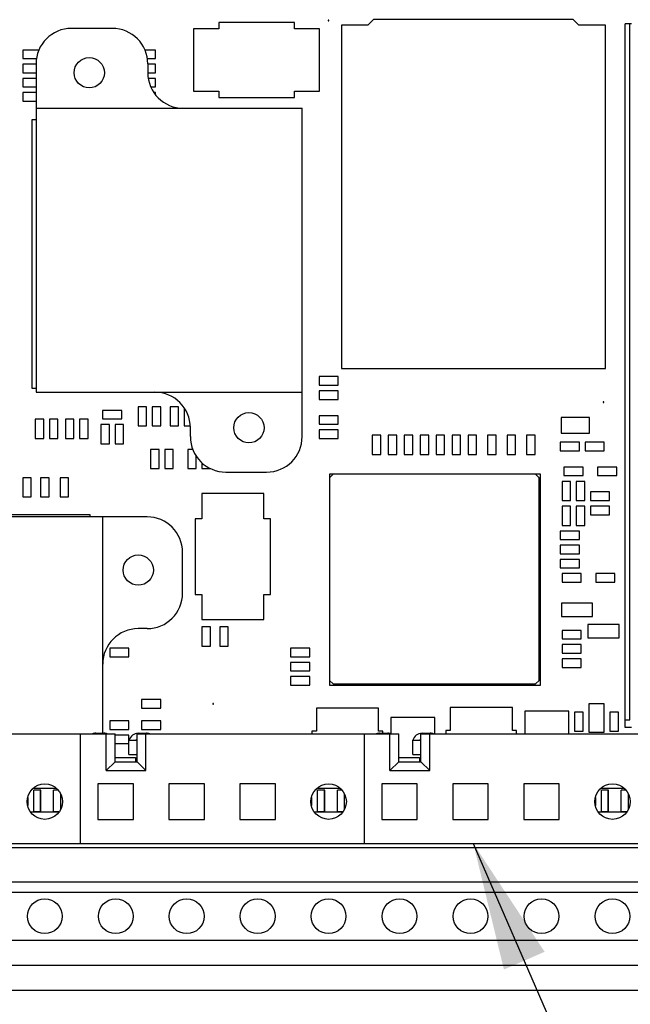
# Model space of a CAD drawing. Header units: inches. Extents: x 0 to 34, y 0 to 22.
# Tile 12 of 78: x 6.6 to 7.5, y 14.8 to 16.2. Entities that reach past the tile are written whole.
import ezdxf

# ---------------------------------------------------------------- set-up
doc = ezdxf.new("R2010")
doc.units = ezdxf.units.IN
doc.header["$LTSCALE"] = 1.87
doc.header["$MEASUREMENT"] = 0
doc.layers.get('0').update_dxf_attribs({"linetype": 'CONTINUOUS'})
for name, color, linetype in [('02___PRT_ALL_AXES', 7, 'CONTINUOUS'), ('DETAIL', 7, 'CONTINUOUS'), ('ECAD_BGA324A_REV1', 7, 'CONTINUOUS'), ('ECAD_C0402_REV2_C0402-0_012UF-1', 7, 'CONTINUOUS'), ('ECAD_C0402_REV2_C0402-0_1UF_10_', 7, 'CONTINUOUS'), ('ECAD_C0402_REV2_C0402-1000PF-50', 7, 'CONTINUOUS'), ('ECAD_C0402_REV2_C0402-_01UF_16V', 7, 'CONTINUOUS'), ('ECAD_C3528_REV1', 7, 'CONTINUOUS'), ('ECAD_CNT_1968_606_25X7_2MM_V', 7, 'CONTINUOUS'), ('ECAD_CNT_90_ANTI-PAD-24-LAYERS_', 7, 'CONTINUOUS'), ('ECAD_CS0603_REV1_IND-11NH-700MA', 7, 'CONTINUOUS'), ('ECAD_FD70_GLOBAL-FD-70', 7, 'CONTINUOUS'), ('ECAD_IC_201_PBGA_0_8MM_REV3', 7, 'CONTINUOUS'), ('ECAD_LOCAL_FD40_LOCAL-FD-40', 7, 'CONTINUOUS'), ('ECAD_R0402_REV2_R0402-0_OHM', 7, 'CONTINUOUS'), ('ECAD_R0402_REV2_R0402-10K_1_', 7, 'CONTINUOUS'), ('ECAD_R0402_REV2_R0402-33_2_1_', 7, 'CONTINUOUS'), ('ECAD_R0402_REV2_R0402-432-0_5_', 7, 'CONTINUOUS'), ('ECAD_R0402_REV2_R0402-475_1_', 7, 'CONTINUOUS'), ('ECAD_R0402_REV2_R0402-56_2-1_', 7, 'CONTINUOUS'), ('ECAD_R0402_REV2_R0402-SPARE', 7, 'CONTINUOUS'), ('ECAD_R0603_REV1_711984-01', 7, 'CONTINUOUS'), ('ECAD_R0603_REV1_R0603-232-0_5_', 7, 'CONTINUOUS'), ('ECAD_R_2_0402_PKO_R0402-10K_1_', 7, 'CONTINUOUS'), ('ECAD_R_2_0402_PKO_R0402-SPARE', 7, 'CONTINUOUS'), ('ECAD_SO8_REV1_24C02', 7, 'CONTINUOUS'), ('ECAD_SO8_REV1_LT1763CS8-1_5TRPB', 7, 'CONTINUOUS'), ('ECAD_SOM8_AT25256AW-10SU-1_8', 7, 'CONTINUOUS')]:
    doc.layers.add(name, color=color, linetype=linetype)
doc.styles.get("Standard").update_dxf_attribs({"font": 'txt', "width": 0.8})
doc.dimstyles.get("Standard").update_dxf_attribs({"dimtxt": 0.125, "dimasz": 0.18, "dimexe": 0.125, "dimexo": 0.0625, "dimgap": 0.09, "dimtad": 0, "dimtih": 1, "dimtoh": 1, "dimdec": 3, "dimzin": 4, "dimdsep": 46, "dimtxsty": 'STANDARD', "dimblk": '_FILLED', "dimblk1": '_FILLED', "dimblk2": '_FILLED', "dimcen": 0.09, "dimadec": 0, "dimazin": 0, "dimtol": 1, "dimtp": 0.01, "dimtm": 0.01, "dimtfac": 1, "dimtdec": 3, "dimtofl": 0, "dimtmove": 0, "dimatfit": 3, "dimldrblk": '_FILLED', "dimfxl": 1, "dimtolj": 1, "dimtzin": 4, "dimarcsym": 0})

# ---------------------------------------------------------------- blocks, each defined once
blk = doc.blocks.new('_FILLED')
at = {"color": 0, "linetype": 'BYBLOCK'}
blk.add_solid([(0, 0), (-1, 0.1736), (-1, -0.1736)], dxfattribs=at)

msp = doc.modelspace()

# ---------------------------------------------------------------- linework, layer by layer
at = {"color": 7, "linetype": 'CONTINUOUS'}
for p, q in [((6.7699, 16.1742), (6.7124, 16.1742)), ((7.5016, 16.1806), (7.4927, 16.1806)), ((7.4927, 15.2002), (7.4927, 16.1806)), ((7.4991, 15.2002), (7.4991, 16.1806)), ((6.6624, 16.1242), (6.6624, 15.6617)), ((6.8199, 16.1242), (6.8199, 16.1117)), ((6.6624, 16.0617), (7.0374, 16.0617)), ((7.0374, 15.5992), (7.0374, 16.0617)), ((6.6624, 15.6617), (7.0374, 15.6617)), ((6.8799, 15.5992), (6.8799, 15.6117)), ((6.9299, 15.5492), (6.9874, 15.5492)), ((7.0811, 15.5461), (7.0761, 15.5411)), ((7.0761, 15.5411), (7.0761, 15.2558)), ((7.3663, 15.5461), (7.0811, 15.5461)), ((7.3713, 15.5411), (7.3663, 15.5461)), ((7.3713, 15.2558), (7.3713, 15.5411)), ((6.8189, 15.4862), (6.3564, 15.4862)), ((6.7564, 15.1815), (6.7564, 15.4862)), ((6.8689, 15.3787), (6.8689, 15.4362)), ((6.8189, 15.3287), (6.8064, 15.3287)), ((7.0761, 15.2558), (7.0811, 15.2508)), ((7.3663, 15.2508), (7.3713, 15.2558)), ((7.0811, 15.2508), (7.3663, 15.2508)), ((7.4927, 15.2002), (7.4991, 15.2002)), ((6.4047, 15.1806), (6.7737, 15.1806)), ((6.7247, 15.1806), (6.7247, 15.0261)), ((6.7465, 15.1815), (6.758, 15.1815)), ((6.7612, 15.1287), (6.7612, 15.1806)), ((6.7737, 15.1412), (6.7737, 15.1806)), ((6.8047, 15.1806), (7.1737, 15.1806)), ((6.8047, 15.1412), (6.8047, 15.1806)), ((6.8064, 15.1815), (6.818, 15.1815)), ((6.8172, 15.1287), (6.8172, 15.1806)), ((7.1247, 15.1806), (7.1247, 15.0261)), ((7.1465, 15.1815), (7.158, 15.1815)), ((7.1612, 15.1287), (7.1612, 15.1806)), ((7.1737, 15.1412), (7.1737, 15.1806)), ((7.2047, 15.1806), (7.5737, 15.1806)), ((7.2047, 15.1412), (7.2047, 15.1806)), ((7.2064, 15.1815), (7.218, 15.1815)), ((7.2172, 15.1287), (7.2172, 15.1806)), ((6.7932, 15.1715), (6.8047, 15.1715)), ((6.7932, 15.1515), (6.7932, 15.1715)), ((7.1932, 15.1715), (7.2047, 15.1715)), ((7.1932, 15.1515), (7.1932, 15.1715)), ((6.7932, 15.1515), (6.8047, 15.1515)), ((6.8027, 15.1472), (6.8027, 15.1412)), ((7.1932, 15.1515), (7.2047, 15.1515)), ((7.2027, 15.1472), (7.2027, 15.1412)), ((6.7737, 15.1412), (6.7612, 15.1287)), ((6.7737, 15.1412), (6.8047, 15.1412)), ((6.8047, 15.1412), (6.8172, 15.1287)), ((7.1737, 15.1412), (7.1612, 15.1287)), ((7.1737, 15.1412), (7.2047, 15.1412)), ((7.2047, 15.1412), (7.2172, 15.1287)), ((6.7612, 15.1287), (6.8172, 15.1287)), ((7.1612, 15.1287), (7.2172, 15.1287)), ((6.6591, 15.1041), (6.6904, 15.1041)), ((6.7997, 15.1101), (6.7497, 15.1101)), ((6.7497, 15.1101), (6.7497, 15.0601)), ((6.7997, 15.0601), (6.7997, 15.1101)), ((6.8997, 15.1101), (6.8497, 15.1101)), ((6.8497, 15.1101), (6.8497, 15.0601)), ((6.8997, 15.0601), (6.8997, 15.1101)), ((6.9997, 15.1101), (6.9497, 15.1101)), ((6.9497, 15.1101), (6.9497, 15.0601)), ((6.9997, 15.0601), (6.9997, 15.1101)), ((7.0591, 15.1041), (7.0904, 15.1041)), ((7.1997, 15.1101), (7.1497, 15.1101)), ((7.1497, 15.1101), (7.1497, 15.0601)), ((7.1997, 15.0601), (7.1997, 15.1101)), ((7.2997, 15.1101), (7.2497, 15.1101)), ((7.2497, 15.1101), (7.2497, 15.0601)), ((7.2997, 15.0601), (7.2997, 15.1101)), ((7.3997, 15.1101), (7.3497, 15.1101)), ((7.3497, 15.1101), (7.3497, 15.0601)), ((7.3997, 15.0601), (7.3997, 15.1101)), ((7.4591, 15.1041), (7.4904, 15.1041)), ((6.6507, 15.0907), (6.6507, 15.0794)), ((6.6692, 15.1012), (6.6592, 15.1012)), ((6.6592, 15.0704), (6.6592, 15.1012)), ((6.6687, 15.0711), (6.6687, 15.1012)), ((6.6692, 15.0704), (6.6692, 15.1012)), ((6.6938, 15.1012), (6.6872, 15.1012)), ((6.6872, 15.0704), (6.6872, 15.1012)), ((6.6972, 15.0748), (6.6972, 15.0953)), ((7.0507, 15.0907), (7.0507, 15.0794)), ((7.0692, 15.1012), (7.0592, 15.1012)), ((7.0592, 15.0704), (7.0592, 15.1012)), ((7.0687, 15.0711), (7.0687, 15.1012)), ((7.0692, 15.0704), (7.0692, 15.1012)), ((7.0938, 15.1012), (7.0872, 15.1012)), ((7.0872, 15.0704), (7.0872, 15.1012)), ((7.0972, 15.0748), (7.0972, 15.0953)), ((7.4507, 15.0907), (7.4507, 15.0794)), ((7.4692, 15.1012), (7.4592, 15.1012)), ((7.4592, 15.0704), (7.4592, 15.1012)), ((7.4687, 15.0711), (7.4687, 15.1012)), ((7.4692, 15.0704), (7.4692, 15.1012)), ((7.4938, 15.1012), (7.4872, 15.1012)), ((7.4872, 15.0704), (7.4872, 15.1012)), ((7.4972, 15.0748), (7.4972, 15.0953)), ((6.6947, 15.0704), (6.6548, 15.0704)), ((6.6592, 15.0711), (6.6692, 15.0711)), ((6.6872, 15.0711), (6.6951, 15.0711)), ((7.0947, 15.0704), (7.0548, 15.0704)), ((7.0592, 15.0711), (7.0692, 15.0711)), ((7.0872, 15.0711), (7.0951, 15.0711)), ((7.4947, 15.0704), (7.4548, 15.0704)), ((7.4592, 15.0711), (7.4692, 15.0711)), ((7.4872, 15.0711), (7.4951, 15.0711)), ((6.7497, 15.0601), (6.7997, 15.0601)), ((6.8497, 15.0601), (6.8997, 15.0601)), ((6.9497, 15.0601), (6.9997, 15.0601)), ((7.1497, 15.0601), (7.1997, 15.0601)), ((7.2497, 15.0601), (7.2997, 15.0601)), ((7.3497, 15.0601), (7.3997, 15.0601)), ((4.7217, 15.0261), (9.1277, 15.0261)), ((9.1277, 15.0201), (4.7217, 15.0201)), ((4.7217, 14.9721), (9.1277, 14.9721)), ((4.7217, 14.9573), (9.1277, 14.9573)), ((4.7217, 14.8898), (9.1277, 14.8898)), ((4.4362, 14.8546), (9.4132, 14.8546)), ((4.4362, 14.8196), (9.4132, 14.8196))]:
    msp.add_line(p, q, dxfattribs=at)
for centre, radius in [((6.6747, 15.0851), 0.025), ((7.0747, 15.0851), 0.025), ((7.4747, 15.0851), 0.025), ((6.6747, 14.9236), 0.0245), ((6.7747, 14.9236), 0.0245), ((6.8747, 14.9236), 0.0245), ((6.9747, 14.9236), 0.0245), ((7.0747, 14.9236), 0.0245), ((7.1747, 14.9236), 0.0245), ((7.2747, 14.9236), 0.0245), ((7.3747, 14.9236), 0.0245), ((7.4747, 14.9236), 0.0245)]:
    msp.add_circle(centre, radius, dxfattribs=at)
for centre, radius, start, end in [((6.7124, 16.1242), 0.05, 90, 180), ((6.7699, 16.1242), 0.05, 0, 90), ((6.8699, 16.1117), 0.05, 180, 270), ((6.8299, 15.6117), 0.05, 0, 90), ((6.9299, 15.5992), 0.05, 180, 270), ((6.9874, 15.5992), 0.05, 270, 360), ((6.8189, 15.4362), 0.05, 0, 90), ((6.8189, 15.3787), 0.05, 270, 360), ((6.8064, 15.2787), 0.05, 90, 180), ((6.7465, 15.1682), 0.0132, 90, 110.743), ((6.758, 15.1682), 0.0132, 69.257, 90), ((6.8064, 15.1682), 0.0132, 90, 165.8014), ((6.8124, 15.1622), 0.0132, 125.5867, 135.5842), ((6.818, 15.1682), 0.0132, 69.257, 90), ((7.1465, 15.1682), 0.0132, 90, 110.743), ((7.158, 15.1682), 0.0132, 69.257, 90), ((7.2064, 15.1682), 0.0132, 90, 165.8014), ((7.2124, 15.1622), 0.0132, 125.5867, 135.5842), ((7.218, 15.1682), 0.0132, 69.257, 90)]:
    msp.add_arc(centre, radius, start, end, dxfattribs=at)
at = {"layer": '02___PRT_ALL_AXES', "color": 7, "linetype": 'CONTINUOUS'}
for p, q in [((6.7737, 15.1472), (6.8027, 15.1472)), ((7.1737, 15.1472), (7.2027, 15.1472))]:
    msp.add_line(p, q, dxfattribs=at)
for centre in [(6.7374, 16.1117), (6.9624, 15.6117), (6.8064, 15.4112)]:
    msp.add_circle(centre, 0.0213, dxfattribs=at)
for centre in [(6.7997, 15.1362), (7.1997, 15.1362)]:
    msp.add_arc(centre, 0.011, 62.907, 74.1734, dxfattribs=at)
at = {"layer": 'ECAD_BGA324A_REV1', "color": 7, "linetype": 'CONTINUOUS'}
for p, q in [((6.6564, 16.0454), (6.6564, 15.6675)), ((6.6624, 16.0454), (6.6564, 16.0454)), ((6.6564, 15.6675), (6.6624, 15.6675)), ((6.7387, 15.4892), (6.3608, 15.4892)), ((6.7387, 15.4862), (6.7387, 15.4892))]:
    msp.add_line(p, q, dxfattribs=at)
at = {"layer": 'ECAD_C0402_REV2_C0402-0_012UF-1', "color": 7, "linetype": 'CONTINUOUS'}
for p, q in [((7.4307, 15.4062), (7.4037, 15.4062)), ((7.4037, 15.4062), (7.4037, 15.3942)), ((7.4307, 15.3942), (7.4307, 15.4062)), ((7.4037, 15.3942), (7.4307, 15.3942)), ((7.4307, 15.3062), (7.4037, 15.3062)), ((7.4037, 15.3062), (7.4037, 15.2942)), ((7.4307, 15.2942), (7.4307, 15.3062)), ((7.4037, 15.2942), (7.4307, 15.2942)), ((7.4307, 15.2862), (7.4037, 15.2862)), ((7.4037, 15.2862), (7.4037, 15.2742)), ((7.4307, 15.2742), (7.4307, 15.2862)), ((7.4037, 15.2742), (7.4307, 15.2742))]:
    msp.add_line(p, q, dxfattribs=at)
at = {"layer": 'ECAD_C0402_REV2_C0402-0_1UF_10_', "color": 7, "linetype": 'CONTINUOUS'}
for p, q in [((6.6437, 16.1437), (6.6437, 16.1317)), ((6.6664, 16.1437), (6.6437, 16.1437)), ((6.8307, 16.1437), (6.8159, 16.1437)), ((6.8307, 16.1317), (6.8307, 16.1437)), ((6.6437, 16.1317), (6.6632, 16.1317)), ((6.8192, 16.1317), (6.8307, 16.1317)), ((6.6437, 16.1237), (6.6437, 16.1117)), ((6.6624, 16.1237), (6.6437, 16.1237)), ((6.8307, 16.1237), (6.8199, 16.1237)), ((6.8307, 16.1117), (6.8307, 16.1237)), ((6.6437, 16.1117), (6.6624, 16.1117)), ((6.6437, 16.1037), (6.6437, 16.0917)), ((6.6624, 16.1037), (6.6437, 16.1037)), ((6.8199, 16.1117), (6.8307, 16.1117)), ((6.8307, 16.1037), (6.8207, 16.1037)), ((6.8307, 16.0917), (6.8307, 16.1037)), ((6.6437, 16.0917), (6.6624, 16.0917)), ((6.8242, 16.0917), (6.8307, 16.0917)), ((6.6437, 16.0837), (6.6437, 16.0717)), ((6.6624, 16.0837), (6.6437, 16.0837)), ((6.8307, 16.0837), (6.8285, 16.0837)), ((6.8307, 16.081), (6.8307, 16.0837)), ((6.6437, 16.0717), (6.6624, 16.0717)), ((6.8182, 15.6412), (6.8062, 15.6412)), ((6.8062, 15.6412), (6.8062, 15.6142)), ((6.8182, 15.6142), (6.8182, 15.6412)), ((6.8382, 15.6412), (6.8262, 15.6412)), ((6.8262, 15.6412), (6.8262, 15.6142)), ((6.8382, 15.6142), (6.8382, 15.6412)), ((6.8632, 15.6412), (6.8512, 15.6412)), ((6.8512, 15.6412), (6.8512, 15.6142)), ((6.8632, 15.6142), (6.8632, 15.6412)), ((6.8712, 15.6398), (6.8712, 15.6142)), ((6.6732, 15.6237), (6.6612, 15.6237)), ((6.6612, 15.6237), (6.6612, 15.5967)), ((6.6732, 15.5967), (6.6732, 15.6237)), ((6.6932, 15.6237), (6.6812, 15.6237)), ((6.6812, 15.6237), (6.6812, 15.5967)), ((6.6932, 15.5967), (6.6932, 15.6237)), ((6.7157, 15.6237), (6.7037, 15.6237)), ((6.7037, 15.6237), (6.7037, 15.5967)), ((6.7157, 15.5967), (6.7157, 15.6237)), ((6.7357, 15.6237), (6.7237, 15.6237)), ((6.7237, 15.6237), (6.7237, 15.5967)), ((6.7357, 15.5967), (6.7357, 15.6237)), ((6.7657, 15.6162), (6.7537, 15.6162)), ((6.7537, 15.6162), (6.7537, 15.5892)), ((6.7657, 15.5892), (6.7657, 15.6162)), ((6.7857, 15.6162), (6.7737, 15.6162)), ((6.7737, 15.6162), (6.7737, 15.5892)), ((6.7857, 15.5892), (6.7857, 15.6162)), ((6.8062, 15.6142), (6.8182, 15.6142)), ((6.8262, 15.6142), (6.8382, 15.6142)), ((6.8512, 15.6142), (6.8632, 15.6142)), ((6.8712, 15.6142), (6.8797, 15.6142)), ((6.6612, 15.5967), (6.6732, 15.5967)), ((6.6812, 15.5967), (6.6932, 15.5967)), ((6.7037, 15.5967), (6.7157, 15.5967)), ((6.7237, 15.5967), (6.7357, 15.5967)), ((6.7537, 15.5892), (6.7657, 15.5892)), ((6.7737, 15.5892), (6.7857, 15.5892)), ((7.4632, 15.5912), (7.4362, 15.5912)), ((7.4362, 15.5912), (7.4362, 15.5792)), ((7.4632, 15.5792), (7.4632, 15.5912)), ((6.8357, 15.5812), (6.8237, 15.5812)), ((6.8237, 15.5812), (6.8237, 15.5542)), ((6.8357, 15.5542), (6.8357, 15.5812)), ((6.8557, 15.5812), (6.8437, 15.5812)), ((6.8437, 15.5812), (6.8437, 15.5542)), ((6.8557, 15.5542), (6.8557, 15.5812)), ((6.8834, 15.5812), (6.8762, 15.5812)), ((6.8762, 15.5812), (6.8762, 15.5542)), ((7.4362, 15.5792), (7.4632, 15.5792)), ((6.8882, 15.5542), (6.8882, 15.5716)), ((6.8962, 15.5624), (6.8962, 15.5542)), ((6.8237, 15.5542), (6.8357, 15.5542)), ((6.8437, 15.5542), (6.8557, 15.5542)), ((6.8762, 15.5542), (6.8882, 15.5542)), ((6.8962, 15.5542), (6.9082, 15.5542)), ((7.4707, 15.5212), (7.4437, 15.5212)), ((7.4437, 15.5212), (7.4437, 15.5092)), ((7.4707, 15.5092), (7.4707, 15.5212)), ((7.4437, 15.5092), (7.4707, 15.5092)), ((7.4707, 15.5012), (7.4437, 15.5012)), ((7.4437, 15.5012), (7.4437, 15.4892)), ((7.4707, 15.4892), (7.4707, 15.5012)), ((7.4437, 15.4892), (7.4707, 15.4892)), ((7.4282, 15.4662), (7.4012, 15.4662)), ((7.4012, 15.4662), (7.4012, 15.4542)), ((7.4282, 15.4542), (7.4282, 15.4662)), ((7.4012, 15.4542), (7.4282, 15.4542)), ((7.4282, 15.4462), (7.4012, 15.4462)), ((7.4012, 15.4462), (7.4012, 15.4342)), ((7.4282, 15.4342), (7.4282, 15.4462)), ((7.4012, 15.4342), (7.4282, 15.4342)), ((7.4832, 15.2112), (7.4712, 15.2112)), ((7.4712, 15.2112), (7.4712, 15.1842)), ((7.4832, 15.1842), (7.4832, 15.2112)), ((7.4712, 15.1842), (7.4832, 15.1842))]:
    msp.add_line(p, q, dxfattribs=at)
at = {"layer": 'ECAD_C0402_REV2_C0402-1000PF-50', "color": 7, "linetype": 'CONTINUOUS'}
for p, q in [((7.4282, 15.5912), (7.4012, 15.5912)), ((7.4012, 15.5912), (7.4012, 15.5792)), ((7.4282, 15.5792), (7.4282, 15.5912)), ((7.4012, 15.5792), (7.4282, 15.5792)), ((7.4307, 15.3262), (7.4037, 15.3262)), ((7.4037, 15.3262), (7.4037, 15.3142)), ((7.4307, 15.3142), (7.4307, 15.3262)), ((7.4037, 15.3142), (7.4307, 15.3142)), ((7.4332, 15.2112), (7.4212, 15.2112)), ((7.4212, 15.2112), (7.4212, 15.1842)), ((7.4332, 15.1842), (7.4332, 15.2112)), ((7.4212, 15.1842), (7.4332, 15.1842))]:
    msp.add_line(p, q, dxfattribs=at)
at = {"layer": 'ECAD_C0402_REV2_C0402-_01UF_16V', "color": 7, "linetype": 'CONTINUOUS'}
for p, q in [((7.4782, 15.4062), (7.4512, 15.4062)), ((7.4512, 15.4062), (7.4512, 15.3942)), ((7.4782, 15.3942), (7.4782, 15.4062)), ((7.4512, 15.3942), (7.4782, 15.3942))]:
    msp.add_line(p, q, dxfattribs=at)
at = {"layer": 'ECAD_C3528_REV1', "color": 7, "linetype": 'CONTINUOUS'}
for p, q in [((7.2245, 15.2036), (7.1625, 15.2036)), ((7.1625, 15.2036), (7.1625, 15.1807)), ((7.2245, 15.1806), (7.2245, 15.2036)), ((7.4132, 15.2127), (7.3512, 15.2127)), ((7.3512, 15.2127), (7.3512, 15.1806)), ((7.4132, 15.1806), (7.4132, 15.2127))]:
    msp.add_line(p, q, dxfattribs=at)
at = {"layer": 'ECAD_CNT_1968_606_25X7_2MM_V', "color": 7, "linetype": 'CONTINUOUS'}
for p, q in [((7.4927, 16.1737), (7.492, 16.1732)), ((7.492, 16.1732), (7.492, 15.1898)), ((7.492, 15.1898), (7.5015, 15.1898))]:
    msp.add_line(p, q, dxfattribs=at)
at = {"layer": 'ECAD_CNT_90_ANTI-PAD-24-LAYERS_', "color": 7, "linetype": 'CONTINUOUS'}
for p, q in [((7.1379, 16.1865), (7.1301, 16.1786)), ((7.4194, 16.1865), (7.1379, 16.1865)), ((7.4273, 16.1786), (7.4194, 16.1865)), ((7.1301, 16.1786), (7.0927, 16.1786)), ((7.0927, 16.1786), (7.0927, 15.6953)), ((7.4647, 16.1786), (7.4273, 16.1786)), ((7.4647, 15.6953), (7.4647, 16.1786)), ((7.0927, 15.6953), (7.4647, 15.6953))]:
    msp.add_line(p, q, dxfattribs=at)
at = {"layer": 'ECAD_CS0603_REV1_IND-11NH-700MA', "color": 7, "linetype": 'CONTINUOUS'}
for p, q in [((7.4422, 15.6262), (7.4022, 15.6262)), ((7.4022, 15.6262), (7.4022, 15.6042)), ((7.4422, 15.6042), (7.4422, 15.6262)), ((7.4022, 15.6042), (7.4422, 15.6042)), ((7.4632, 15.2227), (7.4412, 15.2227)), ((7.4412, 15.2227), (7.4412, 15.1827)), ((7.4632, 15.1827), (7.4632, 15.2227)), ((7.4412, 15.1827), (7.4632, 15.1827))]:
    msp.add_line(p, q, dxfattribs=at)
at = {"layer": 'ECAD_FD70_GLOBAL-FD-70', "color": 7, "linetype": 'CONTINUOUS'}
for p, q in [((6.9127, 15.2232), (6.9117, 15.2232)), ((6.9117, 15.2232), (6.9117, 15.2222)), ((6.9117, 15.2222), (6.9127, 15.2222)), ((6.9127, 15.2222), (6.9127, 15.2232))]:
    msp.add_line(p, q, dxfattribs=at)
at = {"layer": 'ECAD_IC_201_PBGA_0_8MM_REV3', "color": 7, "linetype": 'CONTINUOUS'}
for p, q in [((7.3734, 15.5463), (7.0761, 15.5463)), ((7.0761, 15.5463), (7.0761, 15.5411)), ((7.3734, 15.2491), (7.3734, 15.5463)), ((7.0761, 15.2558), (7.0761, 15.2491)), ((7.0761, 15.2491), (7.3734, 15.2491))]:
    msp.add_line(p, q, dxfattribs=at)
at = {"layer": 'ECAD_LOCAL_FD40_LOCAL-FD-40', "color": 7, "linetype": 'CONTINUOUS'}
for p, q in [((7.0742, 16.1857), (7.0742, 16.1847)), ((7.0752, 16.1857), (7.0742, 16.1857)), ((7.0752, 16.1847), (7.0752, 16.1857)), ((7.0742, 16.1847), (7.0752, 16.1847)), ((7.4627, 15.6482), (7.4617, 15.6482)), ((7.4617, 15.6482), (7.4617, 15.6472)), ((7.4617, 15.6472), (7.4627, 15.6472)), ((7.4627, 15.6472), (7.4627, 15.6482))]:
    msp.add_line(p, q, dxfattribs=at)
at = {"layer": 'ECAD_R0402_REV2_R0402-0_OHM', "color": 7, "linetype": 'CONTINUOUS'}
for p, q in [((6.6557, 15.5412), (6.6437, 15.5412)), ((6.6437, 15.5412), (6.6437, 15.5142)), ((6.6557, 15.5142), (6.6557, 15.5412)), ((6.6437, 15.5142), (6.6557, 15.5142)), ((6.7932, 15.3012), (6.7662, 15.3012)), ((6.7662, 15.3012), (6.7662, 15.2892)), ((6.7932, 15.2892), (6.7932, 15.3012)), ((6.7662, 15.2892), (6.7932, 15.2892)), ((7.0482, 15.2812), (7.0212, 15.2812)), ((7.0212, 15.2812), (7.0212, 15.2692)), ((7.0482, 15.2692), (7.0482, 15.2812)), ((7.0212, 15.2692), (7.0482, 15.2692))]:
    msp.add_line(p, q, dxfattribs=at)
at = {"layer": 'ECAD_R0402_REV2_R0402-10K_1_', "color": 7, "linetype": 'CONTINUOUS'}
for p, q in [((7.0882, 15.6837), (7.0612, 15.6837)), ((7.0612, 15.6837), (7.0612, 15.6717)), ((7.0882, 15.6717), (7.0882, 15.6837)), ((7.0612, 15.6717), (7.0882, 15.6717)), ((7.0882, 15.6637), (7.0612, 15.6637)), ((7.0612, 15.6637), (7.0612, 15.6517)), ((7.0882, 15.6517), (7.0882, 15.6637)), ((7.0612, 15.6517), (7.0882, 15.6517)), ((7.0882, 15.6087), (7.0612, 15.6087)), ((7.0612, 15.6087), (7.0612, 15.5967)), ((7.0882, 15.5967), (7.0882, 15.6087)), ((7.0612, 15.5967), (7.0882, 15.5967)), ((7.3107, 15.6012), (7.2987, 15.6012)), ((7.2987, 15.6012), (7.2987, 15.5742)), ((7.3107, 15.5742), (7.3107, 15.6012)), ((7.3657, 15.6012), (7.3537, 15.6012)), ((7.3537, 15.6012), (7.3537, 15.5742)), ((7.3657, 15.5742), (7.3657, 15.6012)), ((7.2987, 15.5742), (7.3107, 15.5742)), ((7.3537, 15.5742), (7.3657, 15.5742)), ((7.4332, 15.5562), (7.4062, 15.5562)), ((7.4062, 15.5562), (7.4062, 15.5442)), ((7.4332, 15.5442), (7.4332, 15.5562)), ((7.4062, 15.5442), (7.4332, 15.5442)), ((6.9082, 15.3312), (6.8962, 15.3312)), ((6.8962, 15.3312), (6.8962, 15.3042)), ((6.9082, 15.3042), (6.9082, 15.3312)), ((6.9332, 15.3312), (6.9212, 15.3312)), ((6.9212, 15.3312), (6.9212, 15.3042)), ((6.9332, 15.3042), (6.9332, 15.3312)), ((6.8962, 15.3042), (6.9082, 15.3042)), ((6.9212, 15.3042), (6.9332, 15.3042)), ((6.7932, 15.1987), (6.7662, 15.1987)), ((6.7662, 15.1987), (6.7662, 15.1867)), ((6.7662, 15.1867), (6.7932, 15.1867)), ((6.7932, 15.1867), (6.7932, 15.1987))]:
    msp.add_line(p, q, dxfattribs=at)
at = {"layer": 'ECAD_R0402_REV2_R0402-33_2_1_', "color": 7, "linetype": 'CONTINUOUS'}
for p, q in [((7.1482, 15.6012), (7.1362, 15.6012)), ((7.1362, 15.6012), (7.1362, 15.5742)), ((7.1482, 15.5742), (7.1482, 15.6012)), ((7.1707, 15.6012), (7.1587, 15.6012)), ((7.1587, 15.6012), (7.1587, 15.5742)), ((7.1707, 15.5742), (7.1707, 15.6012)), ((7.1932, 15.6012), (7.1812, 15.6012)), ((7.1812, 15.6012), (7.1812, 15.5742)), ((7.1932, 15.5742), (7.1932, 15.6012)), ((7.2157, 15.6012), (7.2037, 15.6012)), ((7.2037, 15.6012), (7.2037, 15.5742)), ((7.2157, 15.5742), (7.2157, 15.6012)), ((7.2382, 15.6012), (7.2262, 15.6012)), ((7.2262, 15.6012), (7.2262, 15.5742)), ((7.2382, 15.5742), (7.2382, 15.6012)), ((7.2607, 15.6012), (7.2487, 15.6012)), ((7.2487, 15.6012), (7.2487, 15.5742)), ((7.2607, 15.5742), (7.2607, 15.6012)), ((7.2832, 15.6012), (7.2712, 15.6012)), ((7.2712, 15.6012), (7.2712, 15.5742)), ((7.2832, 15.5742), (7.2832, 15.6012)), ((7.3382, 15.6012), (7.3262, 15.6012)), ((7.3262, 15.6012), (7.3262, 15.5742)), ((7.3382, 15.5742), (7.3382, 15.6012)), ((7.1362, 15.5742), (7.1482, 15.5742)), ((7.1587, 15.5742), (7.1707, 15.5742)), ((7.1812, 15.5742), (7.1932, 15.5742)), ((7.2037, 15.5742), (7.2157, 15.5742)), ((7.2262, 15.5742), (7.2382, 15.5742)), ((7.2487, 15.5742), (7.2607, 15.5742)), ((7.2712, 15.5742), (7.2832, 15.5742)), ((7.3262, 15.5742), (7.3382, 15.5742)), ((7.4807, 15.5562), (7.4537, 15.5562)), ((7.4537, 15.5562), (7.4537, 15.5442)), ((7.4807, 15.5442), (7.4807, 15.5562)), ((7.4537, 15.5442), (7.4807, 15.5442))]:
    msp.add_line(p, q, dxfattribs=at)
at = {"layer": 'ECAD_R0402_REV2_R0402-432-0_5_', "color": 7, "linetype": 'CONTINUOUS'}
for p, q in [((6.7832, 15.6362), (6.7562, 15.6362)), ((6.7562, 15.6362), (6.7562, 15.6242)), ((6.7832, 15.6242), (6.7832, 15.6362)), ((6.7562, 15.6242), (6.7832, 15.6242))]:
    msp.add_line(p, q, dxfattribs=at)
at = {"layer": 'ECAD_R0402_REV2_R0402-475_1_', "color": 7, "linetype": 'CONTINUOUS'}
for p, q in [((7.4157, 15.5362), (7.4037, 15.5362)), ((7.4037, 15.5362), (7.4037, 15.5092)), ((7.4157, 15.5092), (7.4157, 15.5362)), ((7.4037, 15.5092), (7.4157, 15.5092)), ((7.4157, 15.5012), (7.4037, 15.5012)), ((7.4037, 15.5012), (7.4037, 15.4742)), ((7.4157, 15.4742), (7.4157, 15.5012)), ((7.4037, 15.4742), (7.4157, 15.4742))]:
    msp.add_line(p, q, dxfattribs=at)
at = {"layer": 'ECAD_R0402_REV2_R0402-56_2-1_', "color": 7, "linetype": 'CONTINUOUS'}
for p, q in [((7.4357, 15.5362), (7.4237, 15.5362)), ((7.4237, 15.5362), (7.4237, 15.5092)), ((7.4357, 15.5092), (7.4357, 15.5362)), ((7.4237, 15.5092), (7.4357, 15.5092)), ((7.4357, 15.5012), (7.4237, 15.5012)), ((7.4237, 15.5012), (7.4237, 15.4742)), ((7.4357, 15.4742), (7.4357, 15.5012)), ((7.4237, 15.4742), (7.4357, 15.4742))]:
    msp.add_line(p, q, dxfattribs=at)
at = {"layer": 'ECAD_R0402_REV2_R0402-SPARE', "color": 7, "linetype": 'CONTINUOUS'}
for p, q in [((7.4282, 15.4262), (7.4012, 15.4262)), ((7.4012, 15.4262), (7.4012, 15.4142)), ((7.4282, 15.4142), (7.4282, 15.4262)), ((7.4012, 15.4142), (7.4282, 15.4142)), ((7.0482, 15.3012), (7.0212, 15.3012)), ((7.0212, 15.3012), (7.0212, 15.2892)), ((7.0482, 15.2892), (7.0482, 15.3012)), ((7.0212, 15.2892), (7.0482, 15.2892)), ((7.0482, 15.2612), (7.0212, 15.2612)), ((7.0212, 15.2612), (7.0212, 15.2492)), ((7.0482, 15.2492), (7.0482, 15.2612)), ((7.0212, 15.2492), (7.0482, 15.2492))]:
    msp.add_line(p, q, dxfattribs=at)
at = {"layer": 'ECAD_R0603_REV1_711984-01', "color": 7, "linetype": 'CONTINUOUS'}
for p, q in [((7.4842, 15.3347), (7.4402, 15.3347)), ((7.4402, 15.3347), (7.4402, 15.3157)), ((7.4842, 15.3157), (7.4842, 15.3347)), ((7.4402, 15.3157), (7.4842, 15.3157))]:
    msp.add_line(p, q, dxfattribs=at)
at = {"layer": 'ECAD_R0603_REV1_R0603-232-0_5_', "color": 7, "linetype": 'CONTINUOUS'}
for p, q in [((7.4467, 15.3647), (7.4027, 15.3647)), ((7.4027, 15.3647), (7.4027, 15.3457)), ((7.4467, 15.3457), (7.4467, 15.3647)), ((7.4027, 15.3457), (7.4467, 15.3457))]:
    msp.add_line(p, q, dxfattribs=at)
at = {"layer": 'ECAD_R_2_0402_PKO_R0402-10K_1_', "color": 7, "linetype": 'CONTINUOUS'}
for p, q in [((6.6807, 15.5412), (6.6687, 15.5412)), ((6.6687, 15.5412), (6.6687, 15.5142)), ((6.6807, 15.5142), (6.6807, 15.5412)), ((6.7082, 15.5412), (6.6962, 15.5412)), ((6.6962, 15.5412), (6.6962, 15.5142)), ((6.7082, 15.5142), (6.7082, 15.5412)), ((6.6687, 15.5142), (6.6807, 15.5142)), ((6.6962, 15.5142), (6.7082, 15.5142)), ((6.8382, 15.2287), (6.8112, 15.2287)), ((6.8112, 15.2287), (6.8112, 15.2167)), ((6.8382, 15.2167), (6.8382, 15.2287)), ((6.8112, 15.2167), (6.8382, 15.2167)), ((6.8382, 15.1987), (6.8112, 15.1987)), ((6.8112, 15.1987), (6.8112, 15.1867)), ((6.8112, 15.1867), (6.8382, 15.1867)), ((6.8382, 15.1867), (6.8382, 15.1987)), ((6.7932, 15.1787), (6.7737, 15.1787)), ((6.7932, 15.1715), (6.7932, 15.1787)), ((6.7737, 15.1667), (6.7932, 15.1667))]:
    msp.add_line(p, q, dxfattribs=at)
at = {"layer": 'ECAD_R_2_0402_PKO_R0402-SPARE', "color": 7, "linetype": 'CONTINUOUS'}
for p, q in [((7.0882, 15.6287), (7.0612, 15.6287)), ((7.0612, 15.6287), (7.0612, 15.6167)), ((7.0612, 15.6167), (7.0882, 15.6167)), ((7.0882, 15.6167), (7.0882, 15.6287))]:
    msp.add_line(p, q, dxfattribs=at)
at = {"layer": 'ECAD_SO8_REV1_24C02', "color": 7, "linetype": 'CONTINUOUS'}
for p, q in [((7.3337, 15.2177), (7.2462, 15.2177)), ((7.2462, 15.2177), (7.2462, 15.1852)), ((7.3337, 15.1852), (7.3337, 15.2177)), ((7.2462, 15.1852), (7.2397, 15.1852)), ((7.2397, 15.1852), (7.2397, 15.1806)), ((7.3397, 15.1852), (7.3337, 15.1852)), ((7.3397, 15.1806), (7.3397, 15.1852))]:
    msp.add_line(p, q, dxfattribs=at)
at = {"layer": 'ECAD_SO8_REV1_LT1763CS8-1_5TRPB', "color": 7, "linetype": 'CONTINUOUS'}
for p, q in [((7.145, 15.2168), (7.0575, 15.2168)), ((7.0575, 15.2168), (7.0575, 15.1843)), ((7.145, 15.1843), (7.145, 15.2168)), ((7.0575, 15.1843), (7.051, 15.1843)), ((7.051, 15.1843), (7.051, 15.1806)), ((7.151, 15.1843), (7.145, 15.1843)), ((7.151, 15.1815), (7.151, 15.1843))]:
    msp.add_line(p, q, dxfattribs=at)
at = {"layer": 'ECAD_SOM8_AT25256AW-10SU-1_8', "color": 7, "linetype": 'CONTINUOUS'}
for p, q in [((6.8845, 16.1734), (6.8845, 16.0859)), ((6.92, 16.1734), (6.8845, 16.1734)), ((6.92, 16.1827), (6.92, 16.1734)), ((7.0265, 16.1827), (6.92, 16.1827)), ((7.0265, 16.1734), (7.0265, 16.1827)), ((7.062, 16.1734), (7.0265, 16.1734)), ((7.062, 16.0859), (7.062, 16.1734)), ((6.8845, 16.0859), (6.92, 16.0859)), ((6.92, 16.0859), (6.92, 16.0767)), ((6.92, 16.0767), (7.0265, 16.0767)), ((7.0265, 16.0859), (7.062, 16.0859)), ((7.0265, 16.0767), (7.0265, 16.0859)), ((6.9835, 15.5189), (6.896, 15.5189)), ((6.896, 15.5189), (6.896, 15.4834)), ((6.9835, 15.4834), (6.9835, 15.5189)), ((6.896, 15.4834), (6.8867, 15.4834)), ((6.8867, 15.4834), (6.8867, 15.3769)), ((6.9927, 15.4834), (6.9835, 15.4834)), ((6.9927, 15.3769), (6.9927, 15.4834)), ((6.8867, 15.3769), (6.896, 15.3769)), ((6.896, 15.3769), (6.896, 15.3414)), ((6.9835, 15.3769), (6.9927, 15.3769)), ((6.9835, 15.3414), (6.9835, 15.3769)), ((6.896, 15.3414), (6.9835, 15.3414))]:
    msp.add_line(p, q, dxfattribs=at)

# ---------------------------------------------------------------- leaders
at = {"layer": 'DETAIL', "color": 2, "linetype": 'CONTINUOUS'}
for points in [[(6.1218, 15.0261), (7.2638, 11.1005), (7.4438, 11.1005)], [(7.2786, 15.0261), (8.6555, 11.8612), (8.8355, 11.8612)]]:
    msp.add_leader(points, dimstyle='STANDARD', override={"dimtad": 0}, dxfattribs=at)

doc.saveas('drawing.dxf')
